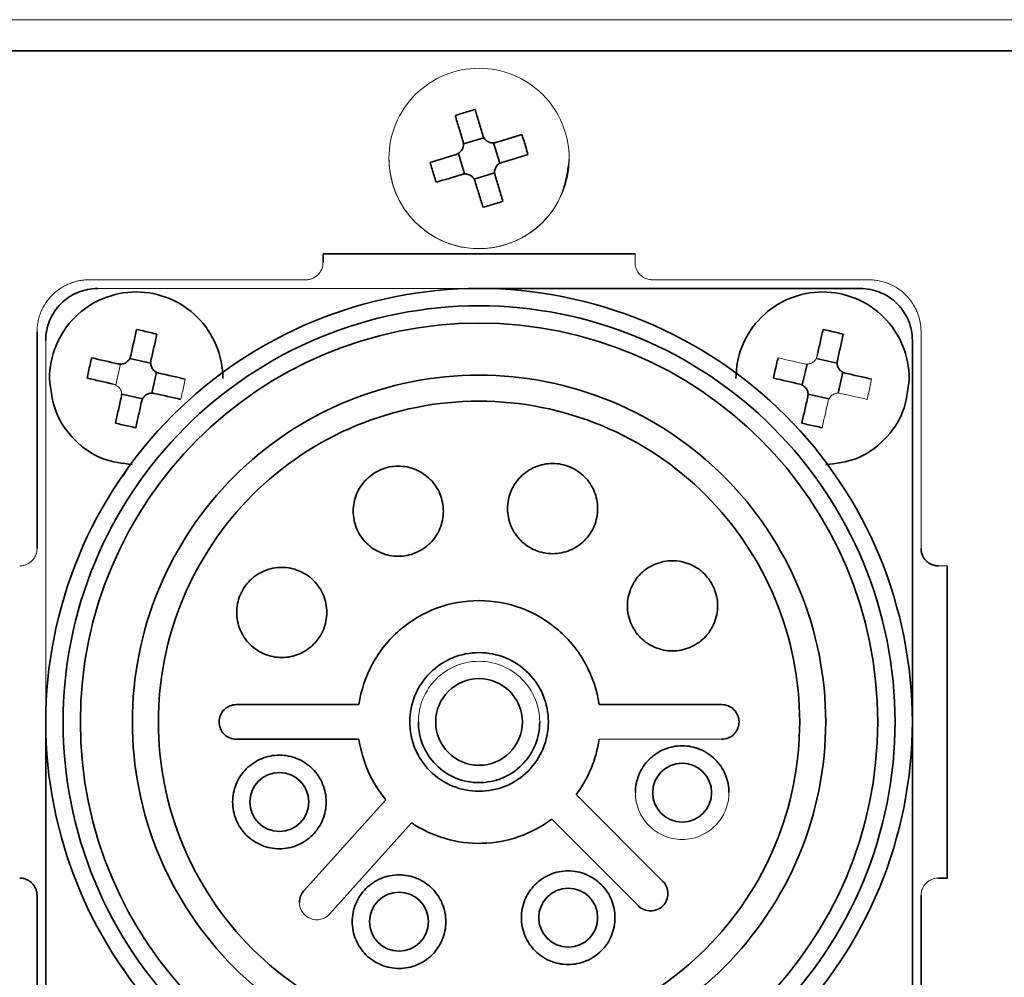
# Model space of a CAD drawing. Header units: millimetres. Extents: x 0 to 420, y 0 to 297.
# Tile 28 of 145: x 114 to 128, y 246 to 260. Entities that reach past the tile are written whole.
import ezdxf

# ---------------------------------------------------------------- set-up
doc = ezdxf.new("R2010")
doc.units = ezdxf.units.MM

msp = doc.modelspace()

# ---------------------------------------------------------------- linework, layer by layer
at = {"color": 142, "linetype": 'Continuous', "lineweight": 18, "true_color": 0x0080c0}
for p, q in [((93.6195, 259.7493), (215.2196, 259.7493)), ((122.9195, 256.2493), (122.9195, 256.3743)), ((118.1695, 255.9993), (115.0445, 255.9993)), ((126.2945, 255.9993), (123.1695, 255.9993)), ((120.6695, 255.8743), (115.1695, 255.8743)), ((127.0445, 252.1243), (127.0445, 255.2493)), ((114.4195, 255.1243), (114.4195, 249.6243)), ((115.4319, 254.4826), (115.5002, 254.7832)), ((127.4195, 251.8743), (127.2945, 251.8743)), ((124.1695, 249.3743), (122.4016, 249.3743))]:
    msp.add_line(p, q, dxfattribs=at)
at = {"color": 7, "linetype": 'Continuous', "lineweight": 35}
for p, q in [((215.2196, 259.2993), (93.6195, 259.2993)), ((120.4452, 257.9582), (120.7402, 258.0476)), ((120.8785, 257.9736), (120.9679, 257.6786)), ((120.4606, 257.5249), (120.3712, 257.8199)), ((120.8939, 257.5403), (120.5989, 257.4509)), ((118.4195, 256.3743), (118.4195, 256.2493)), ((122.9195, 256.3743), (118.4195, 256.3743)), ((126.1695, 255.8743), (120.6695, 255.8743)), ((114.2945, 255.2493), (114.2945, 252.1243)), ((126.9195, 249.6243), (126.9195, 255.1243)), ((115.6329, 254.8668), (115.9335, 254.7986)), ((125.3319, 254.4826), (125.4002, 254.7832)), ((125.5329, 254.8668), (125.8335, 254.7986)), ((116.0171, 254.6659), (115.9488, 254.3653)), ((125.9171, 254.6659), (125.8488, 254.3653)), ((115.8161, 254.2817), (115.5155, 254.3499)), ((125.7161, 254.2817), (125.4155, 254.3499)), ((115.5329, 253.1697), (115.5983, 253.2774)), ((127.4195, 247.3743), (127.4195, 251.8743)), ((117.1695, 249.8743), (118.9375, 249.8743)), ((122.4016, 249.8743), (124.1695, 249.8743)), ((114.4195, 249.6243), (114.4195, 244.1243)), ((126.9195, 244.1243), (126.9195, 249.6243)), ((118.9375, 249.3743), (117.1695, 249.3743)), ((122.0711, 248.5763), (123.3212, 247.3262)), ((118.1429, 247.1894), (119.3253, 248.5038)), ((119.697, 248.1694), (118.5146, 246.855)), ((122.9676, 246.9726), (121.7175, 248.2227)), ((127.2945, 247.3743), (127.4195, 247.3743)), ((114.2945, 247.1243), (114.2945, 243.9993)), ((127.0445, 243.9993), (127.0445, 247.1243)), ((115.5983, 245.9711), (115.5329, 246.0788))]:
    msp.add_line(p, q, dxfattribs=at)
for centre, radius in [((120.6695, 249.6243), 5.75), ((120.6695, 249.6243), 0.625), ((123.5989, 248.6058), 0.425), ((117.7905, 248.4711), 0.425), ((119.5159, 246.7454), 0.425), ((121.9554, 246.802), 0.425)]:
    msp.add_circle(centre, radius, dxfattribs=at)
at = {"color": 142, "linetype": 'Continuous', "lineweight": 18, "true_color": 0x0080c0}
msp.add_arc((120.6695, 257.7493), 1.3, 180, 0, dxfattribs=at)
for points, knots in [([(121.9695, 257.7493), (121.9695, 257.9194), (121.9357, 258.0895), (121.8055, 258.404), (121.7091, 258.5482), (121.4684, 258.7888), (121.3242, 258.8852), (121.0098, 259.0154), (120.8397, 259.0493), (120.4994, 259.0493), (120.3293, 259.0154), (120.0148, 258.8852), (119.8706, 258.7888), (119.63, 258.5482), (119.5336, 258.404), (119.4034, 258.0895), (119.3695, 257.9194), (119.3695, 257.7493)], [0, 0, 0, 0, 0.125, 0.125, 0.25, 0.25, 0.375, 0.375, 0.5, 0.5, 0.625, 0.625, 0.75, 0.75, 0.875, 0.875, 1, 1, 1, 1]), ([(121.9696, 257.7493), (121.9652, 257.7134), (121.9566, 257.6448), (121.94, 257.5468), (121.9222, 257.4585), (121.9031, 257.3798), (121.8835, 257.3106), (121.8418, 257.1874), (121.7557, 257.0163), (121.5921, 256.8189), (121.3926, 256.6577), (121.1646, 256.5386), (120.9197, 256.4643), (120.64, 256.4392), (120.3334, 256.4758), (120.0152, 256.6051), (119.7886, 256.7815), (119.6381, 256.9519), (119.5464, 257.0876), (119.4723, 257.2361), (119.4172, 257.3968), (119.3805, 257.5691), (119.3732, 257.6883), (119.3694, 257.7493)], [0, 0, 0, 0, 0.0266394, 0.051007, 0.0731126, 0.0929711, 0.1106041, 0.1260433, 0.1887762, 0.2501893, 0.3134732, 0.3763086, 0.4384031, 0.5006459, 0.5818395, 0.663282, 0.7504975, 0.7904129, 0.8303332, 0.8707497, 0.912177, 0.955113, 1, 1, 1, 1]), ([(118.4195, 256.2493), (118.4191, 256.2384), (118.4183, 256.2167), (118.4117, 256.1845), (118.3996, 256.1484), (118.3789, 256.1096), (118.3373, 256.0589), (118.2814, 256.0214), (118.2266, 256.005), (118.1942, 255.9999), (118.1778, 255.9995), (118.1695, 255.9993)], [0, 0, 0, 0, 0.08306, 0.1660591, 0.2504168, 0.3740799, 0.5006416, 0.7496392, 0.8747403, 0.9366692, 1, 1, 1, 1]), ([(123.1695, 255.9993), (123.1587, 255.9997), (123.137, 256.0005), (123.1048, 256.0071), (123.0687, 256.0192), (123.0299, 256.0399), (122.9792, 256.0815), (122.9417, 256.1374), (122.9253, 256.1922), (122.9202, 256.2246), (122.9198, 256.241), (122.9195, 256.2493)], [0, 0, 0, 0, 0.08306, 0.1660591, 0.2504168, 0.3740799, 0.5006416, 0.7496392, 0.8747403, 0.9366692, 1, 1, 1, 1]), ([(115.0445, 255.9993), (115.0248, 255.9988), (114.9855, 255.998), (114.927, 255.9908), (114.8694, 255.9795), (114.8127, 255.9634), (114.7528, 255.9412), (114.6904, 255.9118), (114.6062, 255.8613), (114.5108, 255.783), (114.4169, 255.6686), (114.3588, 255.5598), (114.3257, 255.4674), (114.3079, 255.3959), (114.2966, 255.3229), (114.2952, 255.2738), (114.2945, 255.2493)], [0, 0, 0, 0, 0.0503054, 0.100162, 0.1498807, 0.1997752, 0.250156, 0.3125636, 0.3752056, 0.5001038, 0.625002, 0.7499003, 0.8123078, 0.8749498, 0.9374164, 1, 1, 1, 1]), ([(127.0445, 255.2493), (127.0441, 255.269), (127.0432, 255.3083), (127.0361, 255.3668), (127.0247, 255.4244), (127.0087, 255.4811), (126.9865, 255.541), (126.9571, 255.6033), (126.9066, 255.6876), (126.8283, 255.783), (126.7139, 255.8769), (126.6051, 255.935), (126.5127, 255.9681), (126.4412, 255.9859), (126.3682, 255.9972), (126.3191, 255.9986), (126.2945, 255.9993)], [0, 0, 0, 0, 0.0503054, 0.100162, 0.1498807, 0.1997752, 0.250156, 0.3125636, 0.3752056, 0.5001038, 0.625002, 0.7499003, 0.8123078, 0.8749498, 0.9374164, 1, 1, 1, 1]), ([(125.5446, 254.9), (125.543, 254.8937), (125.5396, 254.8811), (125.5314, 254.8631), (125.5144, 254.8354), (125.4804, 254.8029), (125.4335, 254.7853), (125.3942, 254.782), (125.3748, 254.7853), (125.3651, 254.787)], [0, 0, 0, 0, 0.08407108, 0.16732946, 0.25124753, 0.50011503, 0.74898252, 0.87436104, 1, 1, 1, 1]), ([(115.3987, 254.4944), (115.4103, 254.4898), (115.4323, 254.4811), (115.4612, 254.462), (115.4843, 254.4391), (115.5012, 254.4121), (115.5122, 254.3814), (115.5144, 254.3595), (115.5156, 254.3481)], [0, 0, 0, 0, 0.1867208, 0.3564325, 0.5151538, 0.6701989, 0.8293949, 1, 1, 1, 1]), ([(116.3652, 254.275), (116.3734, 254.3073), (116.3897, 254.3719), (116.4119, 254.4695), (116.425, 254.5349), (116.4316, 254.5676)], [0, 0, 0, 0, 0.3333388, 0.6666612, 1, 1, 1, 1]), ([(126.2652, 254.275), (126.2734, 254.3073), (126.2897, 254.3719), (126.3119, 254.4695), (126.325, 254.5349), (126.3316, 254.5676)], [0, 0, 0, 0, 0.3333388, 0.6666612, 1, 1, 1, 1]), ([(125.7044, 254.2485), (125.706, 254.2548), (125.7094, 254.2675), (125.7176, 254.2854), (125.7346, 254.3132), (125.7686, 254.3456), (125.8155, 254.3632), (125.8548, 254.3665), (125.8742, 254.3632), (125.8838, 254.3616)], [0, 0, 0, 0, 0.0840711, 0.1673295, 0.2512475, 0.500115, 0.7489825, 0.874361, 1, 1, 1, 1]), ([(125.6178, 253.8671), (125.6248, 253.8978), (125.6388, 253.9596), (125.6602, 254.0541), (125.6821, 254.1505), (125.6969, 254.2157), (125.7044, 254.2485)], [0, 0, 0, 0, 0.2450795, 0.4934384, 0.7450781, 1, 1, 1, 1]), ([(114.2945, 252.1243), (114.2941, 252.1134), (114.2933, 252.0917), (114.2867, 252.0595), (114.2746, 252.0234), (114.2539, 251.9846), (114.2123, 251.9339), (114.1564, 251.8964), (114.1016, 251.88), (114.0692, 251.8749), (114.0528, 251.8745), (114.0445, 251.8743)], [0, 0, 0, 0, 0.08305997, 0.16605914, 0.25041677, 0.37407994, 0.50064164, 0.74963917, 0.87474034, 0.93666917, 1, 1, 1, 1]), ([(119.7945, 249.6243), (119.7945, 249.7388), (119.8173, 249.8533), (119.905, 250.0649), (119.9698, 250.162), (120.1318, 250.324), (120.2289, 250.3888), (120.4405, 250.4765), (120.555, 250.4993), (120.7841, 250.4993), (120.8986, 250.4765), (121.1102, 250.3888), (121.2073, 250.324), (121.3692, 250.162), (121.4341, 250.0649), (121.5218, 249.8533), (121.5445, 249.7388), (121.5445, 249.6243)], [0, 0, 0, 0, 0.125, 0.125, 0.25, 0.25, 0.375, 0.375, 0.5, 0.5, 0.625, 0.625, 0.75, 0.75, 0.875, 0.875, 1, 1, 1, 1]), ([(124.2739, 248.6058), (124.2739, 248.5174), (124.2564, 248.4291), (124.1887, 248.2658), (124.1387, 248.191), (124.0138, 248.066), (123.9389, 248.016), (123.7756, 247.9483), (123.6873, 247.9308), (123.5106, 247.9308), (123.4223, 247.9483), (123.259, 248.016), (123.1841, 248.066), (123.0592, 248.191), (123.0091, 248.2658), (122.9415, 248.4291), (122.9239, 248.5174), (122.9239, 248.6058)], [0, 0, 0, 0, 0.125, 0.125, 0.25, 0.25, 0.375, 0.375, 0.5, 0.5, 0.625, 0.625, 0.75, 0.75, 0.875, 0.875, 1, 1, 1, 1]), ([(127.0445, 247.1243), (127.0449, 247.1351), (127.0457, 247.1568), (127.0524, 247.189), (127.0645, 247.2251), (127.0852, 247.2639), (127.1267, 247.3146), (127.1827, 247.3521), (127.2375, 247.3685), (127.2699, 247.3736), (127.2863, 247.374), (127.2945, 247.3743)], [0, 0, 0, 0, 0.08306, 0.1660591, 0.2504168, 0.3740799, 0.5006416, 0.7496392, 0.8747403, 0.9366692, 1, 1, 1, 1]), ([(118.5146, 246.855), (118.4811, 246.8177), (118.436, 246.7908), (118.3384, 246.7674), (118.2861, 246.7708), (118.1924, 246.8067), (118.1512, 246.8392), (118.0943, 246.9219), (118.0788, 246.972), (118.0788, 247.0222)], [0, 0, 0, 0, 0.25, 0.25, 0.5, 0.5, 0.75, 0.75, 1, 1, 1, 1])]:
    msp.add_open_spline(points, degree=3, knots=knots, dxfattribs=at)
at = {"color": 7, "linetype": 'Continuous', "lineweight": 35}
for points, knots in [([(120.6128, 258.4541), (120.5806, 258.4453), (120.5164, 258.4275), (120.4206, 258.3985), (120.3573, 258.3776), (120.3256, 258.3672)], [0, 0, 0, 0, 0.3333726, 0.6666274, 1, 1, 1, 1]), ([(120.3256, 258.3672), (120.3348, 258.337), (120.3531, 258.2764), (120.3812, 258.1837), (120.4099, 258.0891), (120.4293, 258.0251), (120.439, 257.9929)], [0, 0, 0, 0, 0.2450795, 0.4934384, 0.7450781, 1, 1, 1, 1]), ([(120.7261, 258.0799), (120.7164, 258.1121), (120.697, 258.1761), (120.6683, 258.2707), (120.6402, 258.3634), (120.6219, 258.424), (120.6128, 258.4541)], [0, 0, 0, 0, 0.2549219, 0.5065616, 0.7549205, 1, 1, 1, 1]), ([(120.9132, 257.9798), (120.9068, 257.9781), (120.8942, 257.9748), (120.8746, 257.973), (120.842, 257.9741), (120.797, 257.9876), (120.7585, 258.0196), (120.7362, 258.0522), (120.7295, 258.0706), (120.7261, 258.0799)], [0, 0, 0, 0, 0.0841297, 0.1673931, 0.251247, 0.5001145, 0.748982, 0.8744296, 1, 1, 1, 1]), ([(121.3744, 257.806), (121.3655, 257.8382), (121.3478, 257.9024), (121.3188, 257.9982), (121.2979, 258.0615), (121.2874, 258.0932)], [0, 0, 0, 0, 0.3333388, 0.6666612, 1, 1, 1, 1]), ([(120.4455, 257.9494), (120.4446, 257.9389), (120.443, 257.9184), (120.4332, 257.8894), (120.418, 257.8634), (120.3968, 257.8406), (120.3702, 257.8208), (120.3497, 257.811), (120.3389, 257.8058)], [0, 0, 0, 0, 0.1663291, 0.3236753, 0.4789307, 0.6392554, 0.8111724, 1, 1, 1, 1]), ([(119.9647, 257.6925), (119.9735, 257.6604), (119.9913, 257.5961), (120.0203, 257.5003), (120.0412, 257.437), (120.0516, 257.4054)], [0, 0, 0, 0, 0.3333388, 0.6666612, 1, 1, 1, 1]), ([(120.9001, 257.5056), (120.8984, 257.512), (120.8951, 257.5246), (120.8933, 257.5442), (120.8944, 257.5768), (120.9079, 257.6218), (120.9399, 257.6603), (120.9725, 257.6826), (120.9909, 257.6893), (121.0001, 257.6927)], [0, 0, 0, 0, 0.0840711, 0.1673295, 0.2512475, 0.500115, 0.7489825, 0.874361, 1, 1, 1, 1]), ([(120.4259, 257.5187), (120.4322, 257.5204), (120.4449, 257.5237), (120.4645, 257.5255), (120.4971, 257.5244), (120.5421, 257.5109), (120.5806, 257.4789), (120.6029, 257.4463), (120.6096, 257.4279), (120.6129, 257.4187)], [0, 0, 0, 0, 0.0841297, 0.16739308, 0.25124698, 0.50011448, 0.74898199, 0.87442957, 1, 1, 1, 1]), ([(121.0134, 257.1314), (121.0043, 257.1615), (120.9859, 257.2221), (120.9579, 257.3148), (120.9292, 257.4094), (120.9098, 257.4734), (120.9001, 257.5056)], [0, 0, 0, 0, 0.2450795, 0.49343843, 0.74507812, 1, 1, 1, 1]), ([(120.6129, 257.4187), (120.6227, 257.3864), (120.6421, 257.3225), (120.6707, 257.2278), (120.6988, 257.1351), (120.7172, 257.0745), (120.7263, 257.0444)], [0, 0, 0, 0, 0.2549219, 0.5065616, 0.7549205, 1, 1, 1, 1]), ([(120.7263, 257.0444), (120.7584, 257.0533), (120.8227, 257.071), (120.9185, 257.1), (120.9818, 257.1209), (121.0134, 257.1314)], [0, 0, 0, 0, 0.3333726, 0.6666274, 1, 1, 1, 1]), ([(126.9195, 249.6243), (126.9195, 250.4424), (126.7569, 251.2602), (126.1307, 252.7719), (125.6675, 253.4652), (124.5105, 254.6222), (123.8172, 255.0854), (122.3055, 255.7116), (121.4877, 255.8743), (119.8514, 255.8743), (119.0336, 255.7116), (117.5219, 255.0854), (116.8286, 254.6222), (115.6716, 253.4652), (115.2084, 252.7719), (114.5822, 251.2602), (114.4195, 250.4424), (114.4195, 249.6243)], [0, 0, 0, 0, 0.125, 0.125, 0.25, 0.25, 0.375, 0.375, 0.5, 0.5, 0.625, 0.625, 0.75, 0.75, 0.875, 0.875, 1, 1, 1, 1]), ([(115.1695, 255.8743), (115.0714, 255.8743), (114.9732, 255.8547), (114.7918, 255.7796), (114.7086, 255.724), (114.5698, 255.5852), (114.5142, 255.502), (114.4391, 255.3206), (114.4195, 255.2224), (114.4195, 255.1243)], [0, 0, 0, 0, 0.25, 0.25, 0.5, 0.5, 0.75, 0.75, 1, 1, 1, 1]), ([(116.9745, 254.5743), (116.9745, 254.7379), (116.942, 254.9014), (116.8167, 255.2038), (116.7241, 255.3424), (116.4927, 255.5738), (116.354, 255.6665), (116.0517, 255.7917), (115.8881, 255.8243), (115.5609, 255.8243), (115.3973, 255.7917), (115.095, 255.6665), (114.9563, 255.5738), (114.7249, 255.3424), (114.6323, 255.2038), (114.507, 254.9014), (114.4745, 254.7379), (114.4745, 254.5743)], [0, 0, 0, 0, 0.125, 0.125, 0.25, 0.25, 0.375, 0.375, 0.5, 0.5, 0.625, 0.625, 0.75, 0.75, 0.875, 0.875, 1, 1, 1, 1]), ([(126.8745, 254.5743), (126.8745, 254.7379), (126.842, 254.9014), (126.7167, 255.2038), (126.6241, 255.3424), (126.3927, 255.5738), (126.254, 255.6665), (125.9517, 255.7917), (125.7881, 255.8243), (125.4609, 255.8243), (125.2973, 255.7917), (124.995, 255.6665), (124.8563, 255.5738), (124.6249, 255.3424), (124.5323, 255.2038), (124.407, 254.9014), (124.3745, 254.7379), (124.3745, 254.5743)], [0, 0, 0, 0, 0.125, 0.125, 0.25, 0.25, 0.375, 0.375, 0.5, 0.5, 0.625, 0.625, 0.75, 0.75, 0.875, 0.875, 1, 1, 1, 1]), ([(126.9195, 255.1243), (126.9195, 255.2224), (126.9, 255.3206), (126.8249, 255.502), (126.7693, 255.5852), (126.6304, 255.724), (126.5472, 255.7796), (126.3658, 255.8547), (126.2677, 255.8743), (126.1695, 255.8743)], [0, 0, 0, 0, 0.25, 0.25, 0.5, 0.5, 0.75, 0.75, 1, 1, 1, 1]), ([(114.6695, 249.6243), (114.6695, 250.4097), (114.8257, 251.1947), (115.4268, 252.646), (115.8715, 253.3115), (116.9823, 254.4223), (117.6478, 254.867), (119.099, 255.4681), (119.8841, 255.6243), (121.4549, 255.6243), (122.24, 255.4681), (123.6912, 254.867), (124.3568, 254.4223), (125.4675, 253.3115), (125.9123, 252.646), (126.5134, 251.1947), (126.6695, 250.4097), (126.6695, 249.6243)], [0, 0, 0, 0, 0.125, 0.125, 0.25, 0.25, 0.375, 0.375, 0.5, 0.5, 0.625, 0.625, 0.75, 0.75, 0.875, 0.875, 1, 1, 1, 1]), ([(115.7312, 255.2814), (115.7242, 255.2507), (115.7102, 255.1889), (115.6888, 255.0945), (115.6669, 254.9981), (115.6521, 254.9328), (115.6446, 254.9)], [0, 0, 0, 0, 0.2450795, 0.4934384, 0.7450781, 1, 1, 1, 1]), ([(116.0238, 255.215), (115.9915, 255.2231), (115.9268, 255.2395), (115.8292, 255.2617), (115.7639, 255.2748), (115.7312, 255.2814)], [0, 0, 0, 0, 0.3333726, 0.6666274, 1, 1, 1, 1]), ([(115.9372, 254.8336), (115.9446, 254.8664), (115.9594, 254.9316), (115.9813, 255.028), (116.0028, 255.1225), (116.0168, 255.1843), (116.0238, 255.215)], [0, 0, 0, 0, 0.25492188, 0.50656157, 0.7549205, 1, 1, 1, 1]), ([(125.6312, 255.2814), (125.6242, 255.2507), (125.6102, 255.1889), (125.5888, 255.0945), (125.5669, 254.9981), (125.5521, 254.9328), (125.5446, 254.9)], [0, 0, 0, 0, 0.2450795, 0.4934384, 0.7450781, 1, 1, 1, 1]), ([(125.9238, 255.215), (125.8915, 255.2231), (125.8268, 255.2395), (125.7292, 255.2617), (125.6639, 255.2748), (125.6312, 255.2814)], [0, 0, 0, 0, 0.33337264, 0.66662736, 1, 1, 1, 1]), ([(125.8372, 254.8336), (125.8446, 254.8664), (125.8594, 254.9316), (125.8813, 255.028), (125.9028, 255.1225), (125.9168, 255.1843), (125.9238, 255.215)], [0, 0, 0, 0, 0.2549219, 0.5065616, 0.7549205, 1, 1, 1, 1]), ([(115.0838, 254.8735), (115.0756, 254.8412), (115.0593, 254.7766), (115.0371, 254.679), (115.024, 254.6136), (115.0174, 254.581)], [0, 0, 0, 0, 0.3333388, 0.6666612, 1, 1, 1, 1]), ([(115.6446, 254.9), (115.643, 254.8937), (115.6396, 254.8811), (115.6314, 254.8631), (115.6144, 254.8354), (115.5804, 254.8029), (115.5335, 254.7853), (115.4942, 254.782), (115.4748, 254.7853), (115.4651, 254.787)], [0, 0, 0, 0, 0.0840711, 0.1673295, 0.2512475, 0.500115, 0.7489825, 0.874361, 1, 1, 1, 1]), ([(116.0503, 254.6541), (116.0439, 254.6558), (116.0313, 254.6592), (116.0134, 254.6673), (115.9856, 254.6844), (115.9532, 254.7184), (115.9355, 254.7653), (115.9323, 254.8046), (115.9356, 254.8239), (115.9372, 254.8336)], [0, 0, 0, 0, 0.0841297, 0.1673931, 0.251247, 0.5001145, 0.748982, 0.8744296, 1, 1, 1, 1]), ([(124.9838, 254.8735), (124.9756, 254.8412), (124.9593, 254.7766), (124.9371, 254.679), (124.924, 254.6136), (124.9174, 254.581)], [0, 0, 0, 0, 0.3333388, 0.6666612, 1, 1, 1, 1]), ([(125.9503, 254.6541), (125.9439, 254.6558), (125.9313, 254.6592), (125.9134, 254.6673), (125.8856, 254.6844), (125.8532, 254.7184), (125.8355, 254.7653), (125.8323, 254.8046), (125.8356, 254.8239), (125.8372, 254.8336)], [0, 0, 0, 0, 0.0841297, 0.1673931, 0.251247, 0.5001145, 0.748982, 0.8744296, 1, 1, 1, 1]), ([(115.6695, 249.6243), (115.6695, 250.2788), (115.7997, 250.933), (116.3006, 252.1424), (116.6712, 252.697), (117.5968, 253.6226), (118.1514, 253.9932), (119.3608, 254.4941), (120.015, 254.6243), (121.324, 254.6243), (121.9783, 254.4941), (123.1876, 253.9932), (123.7423, 253.6226), (124.6679, 252.697), (125.0385, 252.1424), (125.5394, 250.933), (125.6695, 250.2788), (125.6695, 249.6243)], [0, 0, 0, 0, 0.125, 0.125, 0.25, 0.25, 0.375, 0.375, 0.5, 0.5, 0.625, 0.625, 0.75, 0.75, 0.875, 0.875, 1, 1, 1, 1]), ([(114.4745, 254.5743), (114.4933, 254.4104), (114.5308, 254.0827), (114.8202, 253.6704), (115.2162, 253.3894), (115.5243, 253.3526), (115.6688, 253.3353)], [0, 0, 0, 0, 0.2574955, 0.514991, 0.7724865, 1, 1, 1, 1]), ([(125.2987, 254.4944), (125.3103, 254.4898), (125.3323, 254.4811), (125.3612, 254.462), (125.3843, 254.4391), (125.4012, 254.4121), (125.4122, 254.3814), (125.4144, 254.3595), (125.4156, 254.3481)], [0, 0, 0, 0, 0.1867208, 0.3564325, 0.5151538, 0.6701989, 0.8293949, 1, 1, 1, 1]), ([(125.6717, 253.3336), (125.8191, 253.3511), (126.1302, 253.3881), (126.5289, 253.6703), (126.8182, 254.0827), (126.8557, 254.4104), (126.8745, 254.5743)], [0, 0, 0, 0, 0.2310457, 0.4873638, 0.7436819, 1, 1, 1, 1]), ([(115.8044, 254.2485), (115.806, 254.2548), (115.8094, 254.2675), (115.8176, 254.2854), (115.8346, 254.3132), (115.8686, 254.3456), (115.9155, 254.3632), (115.9548, 254.3665), (115.9742, 254.3632), (115.9838, 254.3616)], [0, 0, 0, 0, 0.0840711, 0.1673295, 0.2512475, 0.500115, 0.7489825, 0.874361, 1, 1, 1, 1]), ([(115.5118, 254.3149), (115.5044, 254.2821), (115.4896, 254.2169), (115.4677, 254.1205), (115.4462, 254.026), (115.4322, 253.9642), (115.4252, 253.9336)], [0, 0, 0, 0, 0.25492188, 0.50656158, 0.7549205, 1, 1, 1, 1]), ([(115.7178, 253.8671), (115.7248, 253.8978), (115.7388, 253.9596), (115.7602, 254.0541), (115.7821, 254.1505), (115.7969, 254.2157), (115.8044, 254.2485)], [0, 0, 0, 0, 0.2450795, 0.49343842, 0.74507812, 1, 1, 1, 1]), ([(125.2945, 249.6243), (125.2945, 250.2297), (125.1742, 250.8348), (124.7108, 251.9535), (124.368, 252.4665), (123.5118, 253.3227), (122.9988, 253.6655), (121.8801, 254.1289), (121.2749, 254.2493), (120.0641, 254.2493), (119.459, 254.1289), (118.3403, 253.6655), (117.8273, 253.3227), (116.9711, 252.4665), (116.6283, 251.9535), (116.1649, 250.8348), (116.0445, 250.2297), (116.0445, 249.6243)], [0, 0, 0, 0, 0.125, 0.125, 0.25, 0.25, 0.375, 0.375, 0.5, 0.5, 0.625, 0.625, 0.75, 0.75, 0.875, 0.875, 1, 1, 1, 1]), ([(125.4118, 254.3149), (125.4044, 254.2821), (125.3896, 254.2169), (125.3677, 254.1205), (125.3462, 254.026), (125.3322, 253.9642), (125.3252, 253.9336)], [0, 0, 0, 0, 0.2549219, 0.5065616, 0.7549205, 1, 1, 1, 1]), ([(115.4252, 253.9336), (115.4575, 253.9254), (115.5221, 253.909), (115.6198, 253.8869), (115.6851, 253.8737), (115.7178, 253.8671)], [0, 0, 0, 0, 0.3333726, 0.6666274, 1, 1, 1, 1]), ([(125.3252, 253.9336), (125.3575, 253.9254), (125.4221, 253.909), (125.5198, 253.8869), (125.5851, 253.8737), (125.6178, 253.8671)], [0, 0, 0, 0, 0.3333726, 0.6666274, 1, 1, 1, 1]), ([(121.0804, 252.7006), (121.0804, 252.7857), (121.0974, 252.8707), (121.1625, 253.0279), (121.2107, 253.1), (121.331, 253.2204), (121.4031, 253.2685), (121.5603, 253.3337), (121.6454, 253.3506), (121.8155, 253.3506), (121.9006, 253.3337), (122.0578, 253.2685), (122.1299, 253.2204), (122.2502, 253.1), (122.2984, 253.0279), (122.3635, 252.8707), (122.3804, 252.7857), (122.3804, 252.7006)], [0, 0, 0, 0, 0.125, 0.125, 0.25, 0.25, 0.375, 0.375, 0.5, 0.5, 0.625, 0.625, 0.75, 0.75, 0.875, 0.875, 1, 1, 1, 1]), ([(118.8548, 252.6628), (118.8548, 252.7479), (118.8717, 252.8329), (118.9369, 252.9901), (118.985, 253.0623), (119.1054, 253.1826), (119.1775, 253.2308), (119.3347, 253.2959), (119.4197, 253.3128), (119.5899, 253.3128), (119.6749, 253.2959), (119.8322, 253.2308), (119.9043, 253.1826), (120.0246, 253.0623), (120.0728, 252.9901), (120.1379, 252.8329), (120.1548, 252.7479), (120.1548, 252.6628)], [0, 0, 0, 0, 0.125, 0.125, 0.25, 0.25, 0.375, 0.375, 0.5, 0.5, 0.625, 0.625, 0.75, 0.75, 0.875, 0.875, 1, 1, 1, 1]), ([(120.1548, 252.6628), (120.1548, 252.5777), (120.1379, 252.4927), (120.0728, 252.3354), (120.0246, 252.2633), (119.9043, 252.143), (119.8322, 252.0948), (119.6749, 252.0297), (119.5899, 252.0128), (119.4197, 252.0128), (119.3347, 252.0297), (119.1775, 252.0948), (119.1054, 252.143), (118.985, 252.2633), (118.9369, 252.3354), (118.8717, 252.4927), (118.8548, 252.5777), (118.8548, 252.6628)], [0, 0, 0, 0, 0.125, 0.125, 0.25, 0.25, 0.375, 0.375, 0.5, 0.5, 0.625, 0.625, 0.75, 0.75, 0.875, 0.875, 1, 1, 1, 1]), ([(122.3804, 252.7006), (122.3804, 252.6155), (122.3635, 252.5304), (122.2984, 252.3732), (122.2502, 252.3011), (122.1299, 252.1808), (122.0578, 252.1326), (121.9006, 252.0675), (121.8155, 252.0506), (121.6454, 252.0506), (121.5603, 252.0675), (121.4031, 252.1326), (121.331, 252.1808), (121.2107, 252.3011), (121.1625, 252.3732), (121.0974, 252.5304), (121.0804, 252.6155), (121.0804, 252.7006)], [0, 0, 0, 0, 0.125, 0.125, 0.25, 0.25, 0.375, 0.375, 0.5, 0.5, 0.625, 0.625, 0.75, 0.75, 0.875, 0.875, 1, 1, 1, 1]), ([(127.2945, 251.8743), (127.2837, 251.8747), (127.262, 251.8755), (127.2298, 251.8821), (127.1937, 251.8942), (127.1549, 251.9149), (127.1042, 251.9565), (127.0667, 252.0124), (127.0503, 252.0672), (127.0452, 252.0996), (127.0448, 252.116), (127.0445, 252.1243)], [0, 0, 0, 0, 0.08306, 0.1660591, 0.2504168, 0.3740799, 0.5006416, 0.7496392, 0.8747403, 0.9366692, 1, 1, 1, 1]), ([(122.8097, 251.2989), (122.8097, 251.384), (122.8266, 251.4691), (122.8917, 251.6263), (122.9399, 251.6984), (123.0602, 251.8187), (123.1323, 251.8669), (123.2895, 251.932), (123.3746, 251.9489), (123.5447, 251.9489), (123.6298, 251.932), (123.787, 251.8669), (123.8591, 251.8187), (123.9794, 251.6984), (124.0276, 251.6263), (124.0927, 251.4691), (124.1097, 251.384), (124.1097, 251.2989)], [0, 0, 0, 0, 0.125, 0.125, 0.25, 0.25, 0.375, 0.375, 0.5, 0.5, 0.625, 0.625, 0.75, 0.75, 0.875, 0.875, 1, 1, 1, 1]), ([(117.1742, 251.2032), (117.1742, 251.2883), (117.1911, 251.3734), (117.2562, 251.5306), (117.3044, 251.6027), (117.4247, 251.723), (117.4968, 251.7712), (117.654, 251.8363), (117.7391, 251.8532), (117.9093, 251.8532), (117.9943, 251.8363), (118.1515, 251.7712), (118.2236, 251.723), (118.344, 251.6027), (118.3921, 251.5306), (118.4573, 251.3734), (118.4742, 251.2883), (118.4742, 251.2032)], [0, 0, 0, 0, 0.125, 0.125, 0.25, 0.25, 0.375, 0.375, 0.5, 0.5, 0.625, 0.625, 0.75, 0.75, 0.875, 0.875, 1, 1, 1, 1]), ([(118.9375, 249.8743), (118.9672, 250.0803), (119.0341, 250.2809), (119.2338, 250.6462), (119.3665, 250.8109), (119.6813, 251.0834), (119.8631, 251.1913), (120.2533, 251.3367), (120.4614, 251.3743), (120.8777, 251.3743), (121.0858, 251.3367), (121.4759, 251.1913), (121.6578, 251.0834), (121.9725, 250.8109), (122.1053, 250.6462), (122.305, 250.2809), (122.3718, 250.0803), (122.4016, 249.8743)], [0, 0, 0, 0, 0.125, 0.125, 0.25, 0.25, 0.375, 0.375, 0.5, 0.5, 0.625, 0.625, 0.75, 0.75, 0.875, 0.875, 1, 1, 1, 1]), ([(124.1097, 251.2989), (124.1097, 251.2138), (124.0927, 251.1288), (124.0276, 250.9716), (123.9794, 250.8995), (123.8591, 250.7791), (123.787, 250.731), (123.6298, 250.6658), (123.5447, 250.6489), (123.3746, 250.6489), (123.2895, 250.6658), (123.1323, 250.731), (123.0602, 250.7791), (122.9399, 250.8995), (122.8917, 250.9716), (122.8266, 251.1288), (122.8097, 251.2138), (122.8097, 251.2989)], [0, 0, 0, 0, 0.125, 0.125, 0.25, 0.25, 0.375, 0.375, 0.5, 0.5, 0.625, 0.625, 0.75, 0.75, 0.875, 0.875, 1, 1, 1, 1]), ([(118.4742, 251.2032), (118.4742, 251.1182), (118.4573, 251.0331), (118.3921, 250.8759), (118.344, 250.8038), (118.2236, 250.6835), (118.1515, 250.6353), (117.9943, 250.5702), (117.9093, 250.5532), (117.7391, 250.5532), (117.654, 250.5702), (117.4968, 250.6353), (117.4247, 250.6835), (117.3044, 250.8038), (117.2562, 250.8759), (117.1911, 251.0331), (117.1742, 251.1182), (117.1742, 251.2032)], [0, 0, 0, 0, 0.125, 0.125, 0.25, 0.25, 0.375, 0.375, 0.5, 0.5, 0.625, 0.625, 0.75, 0.75, 0.875, 0.875, 1, 1, 1, 1]), ([(121.6695, 249.6243), (121.6695, 249.7552), (121.6435, 249.886), (121.5433, 250.1279), (121.4692, 250.2388), (121.2841, 250.4239), (121.1732, 250.498), (120.9313, 250.5982), (120.8004, 250.6243), (120.5386, 250.6243), (120.4078, 250.5982), (120.1659, 250.498), (120.055, 250.4239), (119.8699, 250.2388), (119.7957, 250.1279), (119.6956, 249.886), (119.6695, 249.7552), (119.6695, 249.6243)], [0, 0, 0, 0, 0.125, 0.125, 0.25, 0.25, 0.375, 0.375, 0.5, 0.5, 0.625, 0.625, 0.75, 0.75, 0.875, 0.875, 1, 1, 1, 1]), ([(116.9195, 249.6243), (116.9195, 249.6897), (116.9465, 249.7548), (117.039, 249.8473), (117.1041, 249.8743), (117.1695, 249.8743)], [0, 0, 0, 0, 0.5, 0.5, 1, 1, 1, 1]), ([(124.1695, 249.8743), (124.235, 249.8743), (124.3, 249.8473), (124.3926, 249.7548), (124.4195, 249.6897), (124.4195, 249.5588), (124.3926, 249.4938), (124.3, 249.4012), (124.235, 249.3743), (124.1695, 249.3743)], [0, 0, 0, 0, 0.25, 0.25, 0.5, 0.5, 0.75, 0.75, 1, 1, 1, 1]), ([(114.4195, 249.6243), (114.4195, 248.8061), (114.5822, 247.9883), (115.2084, 246.4766), (115.6716, 245.7833), (116.8286, 244.6263), (117.5219, 244.1631), (119.0336, 243.5369), (119.8514, 243.3743), (121.4877, 243.3743), (122.3055, 243.5369), (123.8172, 244.1631), (124.5105, 244.6263), (125.6675, 245.7833), (126.1307, 246.4766), (126.7569, 247.9883), (126.9195, 248.8061), (126.9195, 249.6243)], [0, 0, 0, 0, 0.125, 0.125, 0.25, 0.25, 0.375, 0.375, 0.5, 0.5, 0.625, 0.625, 0.75, 0.75, 0.875, 0.875, 1, 1, 1, 1]), ([(126.6695, 249.6243), (126.6695, 248.8389), (126.5134, 248.0538), (125.9123, 246.6025), (125.4675, 245.937), (124.3568, 244.8263), (123.6912, 244.3815), (122.24, 243.7804), (121.4549, 243.6243), (119.8841, 243.6243), (119.099, 243.7804), (117.6478, 244.3815), (116.9823, 244.8263), (115.8715, 245.937), (115.4268, 246.6025), (114.8257, 248.0538), (114.6695, 248.8389), (114.6695, 249.6243)], [0, 0, 0, 0, 0.125, 0.125, 0.25, 0.25, 0.375, 0.375, 0.5, 0.5, 0.625, 0.625, 0.75, 0.75, 0.875, 0.875, 1, 1, 1, 1]), ([(125.6695, 249.6243), (125.6695, 248.9698), (125.5394, 248.3155), (125.0385, 247.1062), (124.6679, 246.5515), (123.7423, 245.6259), (123.1876, 245.2553), (121.9783, 244.7544), (121.324, 244.6243), (120.015, 244.6243), (119.3608, 244.7544), (118.1514, 245.2553), (117.5968, 245.6259), (116.6712, 246.5515), (116.3006, 247.1062), (115.7997, 248.3155), (115.6695, 248.9698), (115.6695, 249.6243)], [0, 0, 0, 0, 0.125, 0.125, 0.25, 0.25, 0.375, 0.375, 0.5, 0.5, 0.625, 0.625, 0.75, 0.75, 0.875, 0.875, 1, 1, 1, 1]), ([(116.0445, 249.6243), (116.0445, 249.0188), (116.1649, 248.4137), (116.6283, 247.295), (116.9711, 246.782), (117.8273, 245.9258), (118.3403, 245.583), (119.459, 245.1196), (120.0641, 244.9993), (121.2749, 244.9993), (121.8801, 245.1196), (122.9988, 245.583), (123.5118, 245.9258), (124.368, 246.782), (124.7108, 247.295), (125.1742, 248.4137), (125.2945, 249.0188), (125.2945, 249.6243)], [0, 0, 0, 0, 0.125, 0.125, 0.25, 0.25, 0.375, 0.375, 0.5, 0.5, 0.625, 0.625, 0.75, 0.75, 0.875, 0.875, 1, 1, 1, 1]), ([(117.1695, 249.3743), (117.1041, 249.3743), (117.039, 249.4012), (116.9465, 249.4938), (116.9195, 249.5588), (116.9195, 249.6243)], [0, 0, 0, 0, 0.5, 0.5, 1, 1, 1, 1]), ([(119.6695, 249.6243), (119.6695, 249.4934), (119.6956, 249.3625), (119.7957, 249.1206), (119.8699, 249.0097), (120.055, 248.8246), (120.1659, 248.7505), (120.4078, 248.6503), (120.5386, 248.6243), (120.8004, 248.6243), (120.9313, 248.6503), (121.1732, 248.7505), (121.2841, 248.8246), (121.4692, 249.0097), (121.5433, 249.1206), (121.6435, 249.3625), (121.6695, 249.4934), (121.6695, 249.6243)], [0, 0, 0, 0, 0.125, 0.125, 0.25, 0.25, 0.375, 0.375, 0.5, 0.5, 0.625, 0.625, 0.75, 0.75, 0.875, 0.875, 1, 1, 1, 1]), ([(121.5445, 249.6243), (121.5445, 249.5097), (121.5218, 249.3952), (121.4341, 249.1836), (121.3692, 249.0865), (121.2073, 248.9246), (121.1102, 248.8597), (120.8986, 248.772), (120.7841, 248.7493), (120.555, 248.7493), (120.4405, 248.772), (120.2289, 248.8597), (120.1318, 248.9246), (119.9698, 249.0865), (119.905, 249.1836), (119.8173, 249.3952), (119.7945, 249.5097), (119.7945, 249.6243)], [0, 0, 0, 0, 0.125, 0.125, 0.25, 0.25, 0.375, 0.375, 0.5, 0.5, 0.625, 0.625, 0.75, 0.75, 0.875, 0.875, 1, 1, 1, 1]), ([(122.9239, 248.6058), (122.9239, 248.6941), (122.9415, 248.7825), (123.0091, 248.9457), (123.0592, 249.0206), (123.1841, 249.1456), (123.259, 249.1956), (123.4223, 249.2632), (123.5106, 249.2808), (123.6873, 249.2808), (123.7756, 249.2632), (123.9389, 249.1956), (124.0138, 249.1456), (124.1387, 249.0206), (124.1887, 248.9457), (124.2564, 248.7825), (124.2739, 248.6941), (124.2739, 248.6058)], [0, 0, 0, 0, 0.125, 0.125, 0.25, 0.25, 0.375, 0.375, 0.5, 0.5, 0.625, 0.625, 0.75, 0.75, 0.875, 0.875, 1, 1, 1, 1]), ([(117.1155, 248.4711), (117.1155, 248.5594), (117.1331, 248.6477), (117.2007, 248.811), (117.2507, 248.8859), (117.3757, 249.0108), (117.4506, 249.0609), (117.6138, 249.1285), (117.7021, 249.1461), (117.8789, 249.1461), (117.9672, 249.1285), (118.1304, 249.0609), (118.2053, 249.0108), (118.3303, 248.8859), (118.3803, 248.811), (118.4479, 248.6477), (118.4655, 248.5594), (118.4655, 248.4711)], [0, 0, 0, 0, 0.125, 0.125, 0.25, 0.25, 0.375, 0.375, 0.5, 0.5, 0.625, 0.625, 0.75, 0.75, 0.875, 0.875, 1, 1, 1, 1]), ([(118.4655, 248.4711), (118.4655, 248.3827), (118.4479, 248.2944), (118.3803, 248.1311), (118.3303, 248.0562), (118.2053, 247.9313), (118.1304, 247.8812), (117.9672, 247.8136), (117.8789, 247.7961), (117.7021, 247.7961), (117.6138, 247.8136), (117.4506, 247.8812), (117.3757, 247.9313), (117.2507, 248.0562), (117.2007, 248.1311), (117.1331, 248.2944), (117.1155, 248.3827), (117.1155, 248.4711)], [0, 0, 0, 0, 0.125, 0.125, 0.25, 0.25, 0.375, 0.375, 0.5, 0.5, 0.625, 0.625, 0.75, 0.75, 0.875, 0.875, 1, 1, 1, 1]), ([(121.7175, 248.2227), (121.5737, 248.1152), (121.4132, 248.03), (121.074, 247.9122), (120.8952, 247.8796), (120.5362, 247.8701), (120.356, 247.8932), (120.011, 247.993), (119.8463, 248.0696), (119.697, 248.1694)], [0, 0, 0, 0, 0.25, 0.25, 0.5, 0.5, 0.75, 0.75, 1, 1, 1, 1]), ([(118.8409, 246.7454), (118.8409, 246.8338), (118.8584, 246.9221), (118.9261, 247.0854), (118.9761, 247.1602), (119.101, 247.2852), (119.1759, 247.3352), (119.3392, 247.4028), (119.4275, 247.4204), (119.6042, 247.4204), (119.6925, 247.4028), (119.8558, 247.3352), (119.9307, 247.2852), (120.0556, 247.1602), (120.1057, 247.0854), (120.1733, 246.9221), (120.1909, 246.8338), (120.1909, 246.7454)], [0, 0, 0, 0, 0.125, 0.125, 0.25, 0.25, 0.375, 0.375, 0.5, 0.5, 0.625, 0.625, 0.75, 0.75, 0.875, 0.875, 1, 1, 1, 1]), ([(121.2804, 246.802), (121.2804, 246.8904), (121.298, 246.9787), (121.3656, 247.1419), (121.4157, 247.2168), (121.5406, 247.3418), (121.6155, 247.3918), (121.7788, 247.4594), (121.8671, 247.477), (122.0438, 247.477), (122.1321, 247.4594), (122.2954, 247.3918), (122.3703, 247.3418), (122.4952, 247.2168), (122.5452, 247.1419), (122.6129, 246.9787), (122.6304, 246.8904), (122.6304, 246.802)], [0, 0, 0, 0, 0.125, 0.125, 0.25, 0.25, 0.375, 0.375, 0.5, 0.5, 0.625, 0.625, 0.75, 0.75, 0.875, 0.875, 1, 1, 1, 1]), ([(114.0445, 247.3743), (114.0554, 247.3739), (114.0771, 247.3731), (114.1092, 247.3664), (114.1454, 247.3543), (114.1842, 247.3336), (114.2349, 247.2921), (114.2724, 247.2361), (114.2888, 247.1813), (114.2939, 247.1489), (114.2943, 247.1325), (114.2945, 247.1243)], [0, 0, 0, 0, 0.08306, 0.1660591, 0.2504168, 0.3740799, 0.5006416, 0.7496392, 0.8747403, 0.9366692, 1, 1, 1, 1]), ([(123.3212, 247.3262), (123.3675, 247.2799), (123.3944, 247.2148), (123.3944, 247.0839), (123.3675, 247.0189), (123.2749, 246.9263), (123.2099, 246.8994), (123.079, 246.8994), (123.0139, 246.9263), (122.9676, 246.9726)], [0, 0, 0, 0, 0.25, 0.25, 0.5, 0.5, 0.75, 0.75, 1, 1, 1, 1]), ([(120.1909, 246.7454), (120.1909, 246.6571), (120.1733, 246.5687), (120.1057, 246.4055), (120.0556, 246.3306), (119.9307, 246.2056), (119.8558, 246.1556), (119.6925, 246.088), (119.6042, 246.0704), (119.4275, 246.0704), (119.3392, 246.088), (119.1759, 246.1556), (119.101, 246.2056), (118.9761, 246.3306), (118.9261, 246.4055), (118.8584, 246.5687), (118.8409, 246.6571), (118.8409, 246.7454)], [0, 0, 0, 0, 0.125, 0.125, 0.25, 0.25, 0.375, 0.375, 0.5, 0.5, 0.625, 0.625, 0.75, 0.75, 0.875, 0.875, 1, 1, 1, 1]), ([(122.6304, 246.802), (122.6304, 246.7136), (122.6129, 246.6253), (122.5452, 246.4621), (122.4952, 246.3872), (122.3703, 246.2622), (122.2954, 246.2122), (122.1321, 246.1446), (122.0438, 246.127), (121.8671, 246.127), (121.7788, 246.1446), (121.6155, 246.2122), (121.5406, 246.2622), (121.4157, 246.3872), (121.3656, 246.4621), (121.298, 246.6253), (121.2804, 246.7136), (121.2804, 246.802)], [0, 0, 0, 0, 0.125, 0.125, 0.25, 0.25, 0.375, 0.375, 0.5, 0.5, 0.625, 0.625, 0.75, 0.75, 0.875, 0.875, 1, 1, 1, 1])]:
    msp.add_open_spline(points, degree=3, knots=knots, dxfattribs=at)
for points in [[(121.2874, 258.0932), (121.1649, 258.056), (121.0398, 258.0181), (120.9132, 257.9798)], [(120.439, 257.9929), (120.4412, 257.9784), (120.4433, 257.9639), (120.4455, 257.9494)], [(120.3389, 257.8058), (120.2123, 257.7675), (120.0872, 257.7296), (119.9647, 257.6925)], [(121.0001, 257.6927), (121.1267, 257.731), (121.2519, 257.7689), (121.3744, 257.806)], [(120.0516, 257.4054), (120.1742, 257.4425), (120.2993, 257.4804), (120.4259, 257.5187)], [(115.4651, 254.787), (115.3362, 254.8162), (115.2087, 254.8452), (115.0838, 254.8735)], [(116.4316, 254.5676), (116.3068, 254.5959), (116.1793, 254.6248), (116.0503, 254.6541)], [(126.3316, 254.5676), (126.2068, 254.5959), (126.0793, 254.6248), (125.9503, 254.6541)], [(115.0174, 254.581), (115.1422, 254.5526), (115.2697, 254.5237), (115.3987, 254.4944)], [(124.9174, 254.581), (125.0422, 254.5526), (125.1697, 254.5237), (125.2987, 254.4944)], [(115.5156, 254.3481), (115.5143, 254.337), (115.5131, 254.326), (115.5118, 254.3149)], [(115.9838, 254.3616), (116.1128, 254.3323), (116.2403, 254.3033), (116.3652, 254.275)], [(125.4156, 254.3481), (125.4143, 254.337), (125.4131, 254.326), (125.4118, 254.3149)], [(119.3253, 248.5038), (119.1193, 248.7509), (118.9834, 249.0558), (118.9375, 249.3743)], [(122.4016, 249.3743), (122.36, 249.0863), (122.2453, 248.8093), (122.0711, 248.5763)], [(118.0788, 247.0222), (118.0788, 247.0832), (118.1021, 247.144), (118.1429, 247.1894)]]:
    msp.add_open_spline(points, degree=3, dxfattribs=at)
at = {"color": 142, "linetype": 'Continuous', "lineweight": 18, "true_color": 0x0080c0}
for points in [[(125.3651, 254.787), (125.2362, 254.8162), (125.1087, 254.8452), (124.9838, 254.8735)], [(125.8838, 254.3616), (126.0128, 254.3323), (126.1403, 254.3033), (126.2652, 254.275)]]:
    msp.add_open_spline(points, degree=3, dxfattribs=at)

doc.saveas('drawing.dxf')
